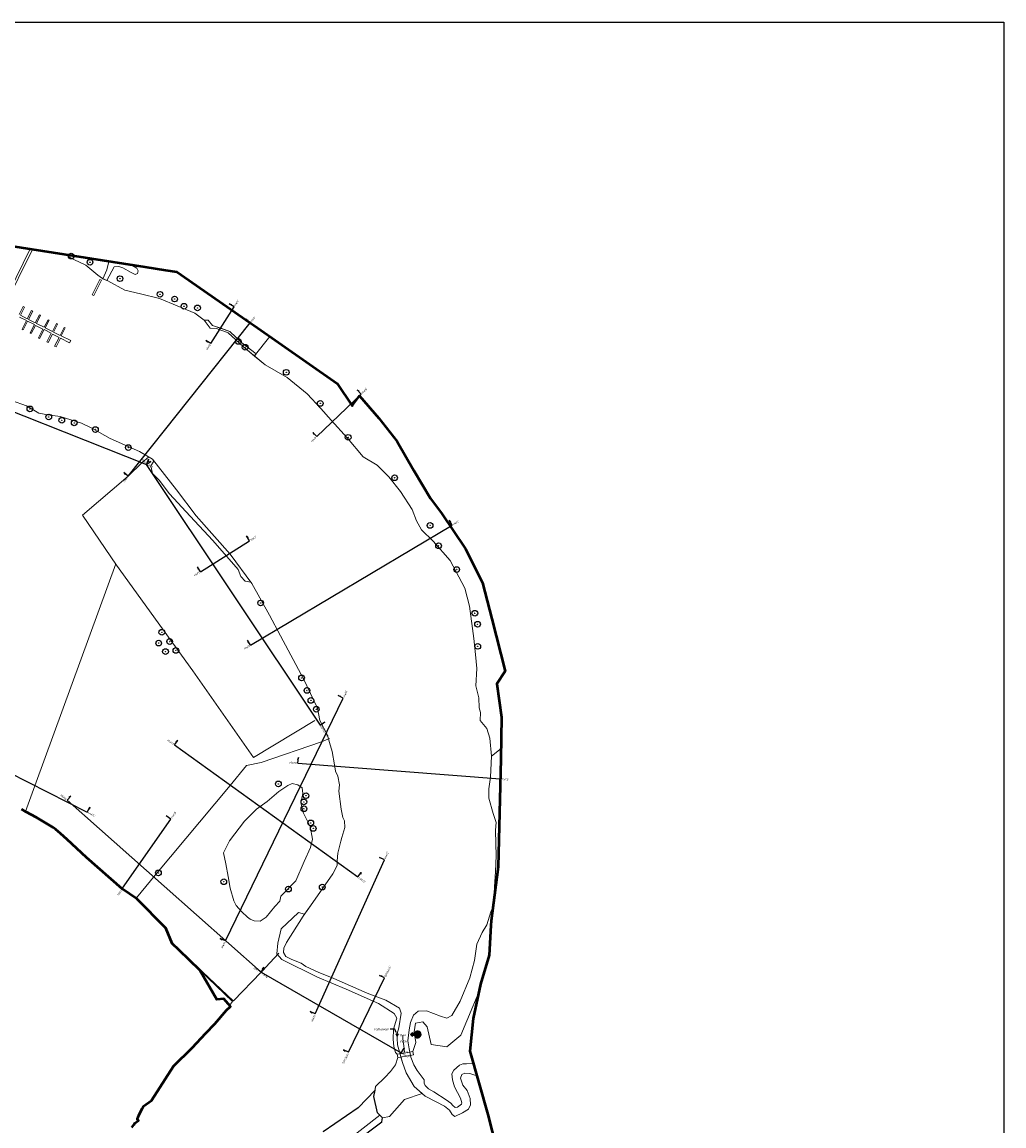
# Model space of a CAD drawing. Header units: metres. Extents: x 197882 to 206172, y 361908 to 364395.
# Tile 3 of 41: x 198574 to 199436, y 362508 to 363476. Entities that reach past the tile are written whole.
import ezdxf
from ezdxf import colors
from ezdxf.entities.mleader import LeaderData, LeaderLine
from ezdxf.enums import TextEntityAlignment as Align
from ezdxf.math import Vec2, Vec3

# ---------------------------------------------------------------- set-up
doc = ezdxf.new("R2010")
doc.units = ezdxf.units.M
doc.linetypes.add('AM-AS', pattern=[16, 10, -2, 2, -2])
for name, color, linetype, lineweight in [('B-ME-AM-AS_WATERGANG_SLOOT-G', 10, 'AM-AS', 18), ('B-ME-GR-BOOM-S', 90, 'Continuous', 25), ('B-ME-GR-BOUWLAND_AKKERBOUW-G', 80, 'Continuous', 13), ('B-ME-GR-GRAS-G', 60, 'Continuous', 13), ('B-ME-GR-RIET-G', 120, 'Continuous', 13), ('B-ME-GR-RUIGTE-G', 122, 'Continuous', 25), ('B-ME-GR-STRUWEEL-G', 90, 'Continuous', 13), ('B-ME-IE-MEUBILAIR_WEGMEUBILAIR_KUNSTWERK-S', 7, 'Continuous', 25), ('B-ME-IE-TERREINAFSCHEIDING_KUNSTMATIG_HEKWERK_RASTER-G', 30, 'IE-TERREINAFSCHEIDING-KUNSTMATIG', 18), ('B-ME-KW-KUNSTWERK_BRUG-G', 170, 'Continuous', 18), ('B-ME-KW-KUNSTWERK_STEIGER-G', 170, 'Continuous', 18), ('B-ME-MO-LOCATIE_FOTO-S', 30, 'Continuous', 25), ('B-ME-OG-WATER_MEER-G', 140, 'Continuous', 18), ('B-ME-OG-WATER_RIVIER-G', 130, 'Continuous', 18), ('B-ME-OG-WATER_SLOOT-G', 120, 'Continuous', 18), ('B-ME-VH-VERHARDING_HALFVERHARDING-G', 252, 'Continuous', 18), ('X-XX-AL-GRENZEN_PROJECTGRENS MEET-G', 170, 'KG-OG', 50), ('X-XX-AL-ORIENTATIE-S', 7, 'Continuous', 25), ('X-XX-AL-T18', 10, 'Continuous', 18)]:
    doc.layers.add(name, color=color, linetype=linetype, lineweight=lineweight)
doc.layers.add('B-ME-GW-HOOGTE_LOSSE HOOGTE-S', color=7, linetype='Continuous', lineweight=25, true_color=0x305f30)
doc.layers.add('X-ME-AL-PROFIELLOCATIE-S', color=7, linetype='Continuous')
doc.styles.add('NLCS-ISO', font='NLCS-ISO.ttf', dxfattribs={"height": 1.8})
doc.styles.add('NLCS-ISO-ANNOTATIVE-T18', font='NLCS-ISO.ttf', dxfattribs={"height": 1.8})
doc.linetypes.add('IE-TERREINAFSCHEIDING-KUNSTMATIG', pattern='A,4,[82,NLCS.SHX,S=0.75,R=90,X=0,Y=0],4,-2', length=10)
doc.linetypes.add('KG-OG', pattern='A,5.5,-1.5,[2,NLCS.SHX,S=0.5,R=0,X=0,Y=0],-1.5', length=8.5)
picture_1 = doc.add_image_def('image1.png', size_in_pixel=(5013, 5063))

# ---------------------------------------------------------------- blocks, each defined once
blk = doc.blocks.new('SAL-PROFIEL_LOCATIE_LINKS-SO')
at = {"color": 0, "linetype": 'ByBlock', "lineweight": -2}
blk.add_lwpolyline([(0, 0), (0, 5), (-0.5, 3), (0, 3)], dxfattribs=at)
at = {"color": 0, "linetype": 'ByBlock', "lineweight": -2, "style": 'NLCS-ISO-ANNOTATIVE-T18'}
blk.add_attdef('PROFNUMMER', text='', height=1.8, dxfattribs=at).set_placement((-1, 0), align=Align.MIDDLE_RIGHT)
blk = doc.blocks.new('SAL-PROFIEL_LOCATIE_RECHTS-SO')
at = {"color": 0, "linetype": 'ByBlock', "lineweight": -2}
blk.add_lwpolyline([(0, 0), (0, 5), (0.5, 3), (0, 3)], dxfattribs=at)
at = {"color": 0, "linetype": 'ByBlock', "lineweight": -2, "style": 'NLCS-ISO-ANNOTATIVE-T18'}
blk.add_attdef('PROFNUMMER', text='', height=1.8, dxfattribs=at).set_placement((1, 0), align=Align.MIDDLE_LEFT)
blk = doc.blocks.new('SMO-LOCATIE_FOTO_INFRACAD_02-SO')
h = blk.add_hatch(color=150)
h.dxf.hatch_style = 1
h.paths.add_polyline_path([(4, 14.5), (4, 22), (9, 22), (0, 32), (-9, 22), (-4, 22), (-4, 14.5, 7.364208)])
h.paths.add_polyline_path([(10, 0, 1), (-10, 0, 1)], flags=16)
h = blk.add_hatch(color=255)
h.dxf.hatch_style = 1
edge = h.paths.add_edge_path()
edge.add_arc((0, 0), 10, 0, 360)
at = {"color": 250}
blk.add_lwpolyline([(0, 32), (-9, 22), (-4, 22), (-4, 14.5, 7.364208), (4, 14.5), (4, 22), (9, 22)], format="xyb", close=True, dxfattribs=at)
blk.add_circle((0, 0), 10, dxfattribs=at)
at = {"color": 250, "style": 'NLCS-ISO'}
blk.add_attdef('NR', text='', height=7, dxfattribs=at).set_placement((0, 0), align=Align.MIDDLE_CENTER)
blk = doc.blocks.new('SIE-WEG_KUNSTWERK-SO')
at = {"color": 0}
for p, q in [((-0.46, -0.01), (-0.38, 0.07)), ((-0.46, 0.03), (-0.42, 0.06)), ((-0.45, -0.04), (-0.35, 0.06)), ((-0.44, -0.06), (-0.32, 0.06)), ((-0.41, -0.07), (-0.29, 0.05)), ((-0.37, -0.07), (-0.26, 0.05)), ((-0.33, -0.06), (-0.23, 0.04)), ((-0.29, -0.05), (-0.2, 0.04)), ((-0.27, -0.35), (0.13, 0.05)), ((-0.26, 0.33), (-0.18, 0.41)), ((-0.26, 0.36), (-0.22, 0.41)), ((-0.25, 0.3), (-0.16, 0.4)), ((-0.25, -0.04), (-0.17, 0.03)), ((-0.24, 0.28), (-0.14, 0.38)), ((-0.24, -0.28), (0.11, 0.07)), ((-0.22, 0.26), (-0.13, 0.36)), ((-0.21, 0.24), (-0.12, 0.33)), ((-0.2, -0.04), (-0.03, 0.14)), ((-0.19, 0.23), (-0.11, 0.3)), ((-0.17, 0.21), (-0.1, 0.28)), ((-0.16, 0.19), (-0.09, 0.25)), ((-0.16, -0.03), (0, 0.13)), ((-0.14, -0.04), (0.26, 0.36)), ((-0.14, 0.17), (-0.08, 0.23)), ((-0.12, -0.06), (0.26, 0.33)), ((-0.12, 0.15), (-0.07, 0.2)), ((-0.11, 0.13), (-0.06, 0.17)), ((-0.11, -0.08), (0.13, 0.16)), ((-0.11, 0.1), (-0.05, 0.15)), ((-0.11, -0.12), (0.11, 0.1)), ((-0.02, -0.14), (0.15, 0.04)), ((0.02, -0.14), (0.18, 0.03)), ((0.08, 0.21), (0.25, 0.38)), ((0.1, 0.26), (0.23, 0.4)), ((0.12, 0.32), (0.21, 0.41)), ((0.14, 0.37), (0.17, 0.4)), ((0.15, -0.04), (0.23, 0.04)), ((0.19, -0.03), (0.27, 0.05)), ((0.22, -0.04), (0.31, 0.06)), ((0.25, -0.04), (0.36, 0.06)), ((0.28, -0.05), (0.4, 0.07)), ((0.31, -0.05), (0.43, 0.06)), ((0.34, -0.06), (0.45, 0.05)), ((0.37, -0.07), (0.46, 0.02)), ((-0.26, -0.37), (-0.07, -0.18)), ((-0.24, -0.39), (-0.09, -0.24)), ((-0.22, -0.41), (-0.11, -0.29)), ((-0.19, -0.41), (-0.13, -0.35)), ((0.04, -0.15), (0.11, -0.07)), ((0.06, -0.16), (0.11, -0.11)), ((0.07, -0.19), (0.12, -0.14)), ((0.08, -0.21), (0.13, -0.16)), ((0.09, -0.24), (0.15, -0.18)), ((0.1, -0.27), (0.17, -0.2)), ((0.11, -0.29), (0.18, -0.22)), ((0.12, -0.32), (0.2, -0.24)), ((0.13, -0.34), (0.21, -0.26)), ((0.13, -0.37), (0.23, -0.27)), ((0.15, -0.39), (0.25, -0.29)), ((0.17, -0.41), (0.26, -0.31)), ((0.2, -0.41), (0.27, -0.34)), ((0.4, -0.07), (0.46, -0.01))]:
    blk.add_line(p, q, dxfattribs=at)
at = {"linetype": 'Continuous', "flags": 128}
blk.add_lwpolyline([(0.07, -0.18, 0.700208), (-0.07, -0.18), (-0.14, -0.38, -1), (-0.26, -0.31), (-0.12, -0.15, 0.700208), (-0.19, -0.03), (-0.39, -0.07, -1), (-0.39, 0.07), (-0.19, 0.03, 0.700208), (-0.12, 0.15), (-0.26, 0.31, -1), (-0.14, 0.38), (-0.07, 0.18, 0.700208), (0.07, 0.18), (0.14, 0.38, -1), (0.26, 0.31), (0.12, 0.15, 0.700208), (0.19, 0.03), (0.39, 0.07, -1), (0.39, -0.07), (0.19, -0.03, 0.700208), (0.12, -0.15), (0.26, -0.31, -1), (0.14, -0.38)], format="xyb", close=True, dxfattribs=at)
blk = doc.blocks.new('SGR-BOOM_01')
at = {"ltscale": 0.1}
h = blk.add_hatch(color=256, dxfattribs=at)
edge = h.paths.add_edge_path()
edge.add_arc((0, 0), 0.15, 0, 360)
for radius in [2.5, 0.045]:
    blk.add_circle((0, 0), radius)
blk.add_circle((0, 0), 0.15, dxfattribs=at)

msp = doc.modelspace()

# ---------------------------------------------------------------- linework, layer by layer
at = {"layer": 'B-ME-AM-AS_WATERGANG_SLOOT-G'}
msp.add_polyline3d([(198908.334, 362587.601, 13.455), (198908.28, 362584.978, 13.54), (198908.675, 362581.844, 13.59), (198909.25, 362578.669, 13.589), (198909.932, 362572.605, 13.714)], dxfattribs=at)
at = {"layer": 'B-ME-GR-BOUWLAND_AKKERBOUW-G'}
msp.add_lwpolyline([(198730.326, 362644.541), (198745.213, 362618.913), (198751.21, 362619.595), (198756.31, 362613.648), (198759.001, 362617.232)], close=True, dxfattribs=at)
at = {"layer": 'B-ME-GR-GRAS-G'}
for points in [[(198650.197, 363265.288), (198649.729, 363266.743), (198644.559, 363267.551), (198620.106, 363271.362), (198611.989, 363272.628), (198619.62, 363268.159), (198630.21, 363263.288), (198640.85, 363254.3), (198644.775, 363251.431), (198645.238, 363251.237), (198648.466, 363259.118)], [(198903.431, 363108.532), (198887.226, 363129.037), (198870.46, 363148.509), (198864.206, 363140.345), (198863.87, 363139.906), (198850.733, 363159.454), (198777.997, 363210.121), (198774.355, 363212.658), (198709.917, 363257.335), (198700.016, 363258.883), (198681.96, 363261.706), (198669.246, 363263.693), (198674.842, 363260.453), (198676.115, 363258.207), (198675.441, 363255.774), (198673.343, 363254.951), (198670.085, 363256.86), (198662.588, 363260.722), (198659.067, 363261.957), (198654.913, 363261.656), (198648.707, 363249.778), (198649.489, 363249.45), (198664.344, 363241.323), (198678.267, 363238.049), (198694.87, 363233.808), (198725.874, 363221.073), (198734.079, 363214.931), (198737.441, 363214.911), (198741.266, 363210.323), (198756.56, 363204.908), (198767.204, 363195.117), (198779.638, 363185.319), (198778.158, 363183.463), (198787.622, 363175.618), (198806.866, 363164.513), (198824.511, 363150.375), (198836.514, 363137.308), (198845.448, 363127.263), (198859.818, 363111.339), (198873.687, 363094.931), (198885.823, 363087.638), (198896.247, 363077.519), (198906.31, 363064.532), (198916.435, 363048.832), (198920.241, 363038.744), (198924.782, 363030.856), (198934.982, 363020.96), (198949.884, 363004.185), (198962.839, 362979.853), (198966.792, 362963.886), (198970.666, 362935.653), (198972.305, 362921.557), (198973.347, 362909.205), (198972.386, 362893.989), (198975.067, 362883.646), (198975.439, 362874.791), (198976.556, 362870.699), (198976.258, 362863.828), (198982.214, 362856.685), (198984.825, 362848.171), (198986.239, 362832.396), (198994.606, 362839.043), (198994.912, 362866.741), (198990.94, 362895.819), (198998.239, 362907.06), (198986.445, 362952.758), (198978.176, 362984.508), (198963.294, 363014.273), (198942.458, 363045.693), (198932.536, 363058.591), (198917.984, 363083.065)], [(198958.19, 362561.389), (198961.188, 362562.559), (198964.281, 362562.559), (198970.185, 362562.814), (198967.084, 362573.669), (198970.259, 362602.244), (198975.106, 362625.265), (198959.183, 362587.646), (198947.007, 362577.297), (198933.239, 362579.344), (198929.711, 362594.811), (198925.842, 362599.246), (198919.47, 362598.222), (198918.332, 362590.603), (198919.925, 362581.05), (198917.108, 362573.264), (198917.774, 362570.374), (198915.116, 362569.887), (198915.441, 362568.389), (198918.064, 362561.693), (198921.021, 362556.476), (198927.018, 362548.375), (198927.253, 362545.366), (198928.05, 362543.306), (198930.861, 362540.637), (198935.687, 362537.827), (198946.369, 362530.756), (198950.553, 362527.88), (198952.146, 362526.007), (198954.395, 362524.227), (198956.222, 362524.321), (198959.83, 362527.037), (198960.157, 362528.207), (198959.033, 362532.375), (198953.785, 362542.316), (198952.005, 362548.356), (198951.537, 362553.803), (198953.27, 362556.8)]]:
    msp.add_lwpolyline(points, close=True, dxfattribs=at)
for points in [[(198838.55, 362502.925), (198869.228, 362523.785), (198883.998, 362539.3), (198884.523, 362542.449), (198892.727, 362550.359), (198897.553, 362555.664), (198901.999, 362561.485), (198903.953, 362567.911), (198903.404, 362570.833), (198901.889, 362572.382), (198900.574, 362577.73), (198899.933, 362584.139), (198900.224, 362592.807), (198900.22, 362592.807), (198903.141, 362602.47), (198900.926, 362606.548), (198887.11, 362615.405), (198858.688, 362627.9), (198833.503, 362638.428), (198802.091, 362654.025), (198797.951, 362658.91), (198798.825, 362668.224), (198801.667, 362680.869), (198816.95, 362695.269), (198822.234, 362693.856), (198829.274, 362703.855), (198846.899, 362729.144), (198850.805, 362736.583), (198850.657, 362740.442), (198851.394, 362747.217), (198854.121, 362757.675), (198854.931, 362760.916), (198857.588, 362769.786), (198857.146, 362775.752), (198855.746, 362778.698), (198854.345, 362785.989), (198852.356, 362801.779), (198852.798, 362807.155), (198851.397, 362814.763), (198849.187, 362819.108), (198848.302, 362824.779), (198846.31, 362836.443), (198844.173, 362844.397), (198842.331, 362850.878), (198835.399, 362863.72), (198833.631, 362874.62), (198821.316, 362900.357), (198800.885, 362937.904), (198791.305, 362956.022), (198775.746, 362983.898), (198774.864, 362985.113), (198770.108, 362985.884), (198766.311, 362990.081), (198763.972, 362996.244), (198741.777, 363021.696), (198721.631, 363042.838), (198703.688, 363062.626), (198694.545, 363074.526), (198688.587, 363080.291), (198687.112, 363087.205), (198689.948, 363091.225), (198688.654, 363092.882), (198677.379, 363099.805), (198651.546, 363111.181), (198635.334, 363120.313), (198626.27, 363124.511), (198607.52, 363130.356), (198596.908, 363131.755), (198588.802, 363133.375), (198578.044, 363139.709), (198565.074, 363144.349)], [(198573.628, 362785.862), (198577.66, 362783.637), (198586.916, 362778.529), (198601.512, 362769.901), (198603.921, 362768.063), (198608.091, 362764.436), (198613.867, 362759.413), (198630.652, 362743.496), (198662.095, 362716.104), (198674.991, 362707.318), (198700.53, 362681.344), (198705.901, 362668.07), (198711.949, 362662.244), (198730.326, 362644.541), (198759.001, 362617.232), (198756.31, 362613.648), (198757.013, 362612.828), (198753.729, 362609.559), (198743.258, 362597.68), (198735.57, 362589.269), (198723.355, 362576.472), (198707.179, 362560.291), (198687.794, 362530.414), (198680.741, 362525.314), (198679.482, 362523.155), (198676.674, 362517.038), (198675.216, 362513.738), (198676.34, 362512.605), (198673.281, 362510.393), (198672.345, 362508.919), (198670.525, 362506.488)], [(199005.184, 362430.793), (198982.959, 362518.106), (198973.26, 362552.053), (198967.071, 362554.007), (198962.695, 362554.243), (198960.212, 362552.943), (198959.029, 362549.988), (198960.921, 362543.723), (198964.824, 362538.995), (198967.544, 362532.139), (198967.899, 362526.465), (198966.125, 362522.801), (198960.803, 362519.373), (198953.943, 362516.299), (198951.578, 362517.954), (198949.33, 362521.855), (198945.073, 362525.283), (198937.74, 362529.184), (198927.862, 362534.033), (198925.238, 362536.448), (198909.81, 362531.163), (198896.684, 362516.212), (198890.507, 362515.151), (198889.917, 362511.556), (198866.251, 362493.657)]]:
    msp.add_lwpolyline(points, dxfattribs=at)
at = {"layer": 'B-ME-GR-RIET-G'}
msp.add_lwpolyline([(198756.56, 363204.908), (198749.574, 363207.698), (198741.266, 363210.323), (198737.441, 363214.911), (198734.079, 363214.931), (198739.216, 363208.011), (198744.8, 363207.713), (198755, 363203.844), (198768.414, 363191.541), (198778.158, 363183.463), (198779.638, 363185.319), (198767.204, 363195.117)], close=True, dxfattribs=at)
at = {"layer": 'B-ME-GR-RUIGTE-G'}
msp.add_lwpolyline([(198866.251, 362493.657), (198889.917, 362511.556), (198890.507, 362515.151), (198886.26, 362519.395), (198883.075, 362533.768), (198883.998, 362539.3), (198869.228, 362523.785), (198838.55, 362502.925)], dxfattribs=at)
at = {"layer": 'B-ME-GR-STRUWEEL-G'}
msp.add_lwpolyline([(198774.864, 362985.113), (198770.108, 362985.884), (198766.311, 362990.081), (198763.972, 362996.244), (198741.777, 363021.696), (198721.631, 363042.838), (198703.688, 363062.626), (198694.545, 363074.526), (198688.587, 363080.291), (198687.112, 363087.205), (198689.948, 363091.225)], dxfattribs=at)
for points in [[(198994.507, 362830.093), (198994.606, 362839.043), (198986.239, 362832.396), (198985.42, 362814.064), (198983.857, 362803.87), (198983.932, 362795.434), (198987.581, 362782.115), (198990.186, 362774.078), (198989.589, 362767.425), (198989.961, 362755.445), (198990.408, 362745.102), (198989.647, 362730.849), (198988.716, 362717.624), (198988.189, 362705.052), (198990.897, 362726.284), (198992.057, 362735.383)], [(198820.873, 362691.924), (198822.234, 362693.856), (198816.95, 362695.269), (198801.667, 362680.869), (198798.825, 362668.224), (198797.951, 362658.91), (198802.091, 362654.025), (198833.503, 362638.428), (198858.688, 362627.9), (198887.11, 362615.405), (198900.926, 362606.548), (198903.141, 362602.47), (198900.224, 362592.82), (198899.933, 362584.139), (198900.574, 362577.73), (198901.889, 362572.382), (198903.404, 362570.833), (198905.937, 362571.254), (198905.463, 362572.9), (198903.689, 362579.133), (198903.349, 362584.965), (198903.466, 362588.019), (198903.513, 362589.002), (198904.822, 362593.977), (198907.041, 362606.842), (198905.483, 362611.415), (198893.499, 362618.241), (198877.178, 362624.533), (198847.775, 362637.347), (198834.051, 362642.752), (198823.218, 362647.76), (198819.091, 362650.633), (198810.912, 362654.021), (198805.68, 362656.598), (198803.764, 362660.06), (198803.837, 362663.889), (198806.196, 362668.898)], [(198975.106, 362625.265), (198976.609, 362632.406), (198984.266, 362657.928), (198985.485, 362683.846), (198985.988, 362687.796), (198987.579, 362700.268), (198985.756, 362695.912), (198981.967, 362684.317), (198978.035, 362677.643), (198973.286, 362667.336), (198971.295, 362653.174), (198967.316, 362638.003), (198958.61, 362617.357), (198951.366, 362604.815), (198946.945, 362602.606), (198941.418, 362604.3), (198929.038, 362608.866), (198921.797, 362608.74), (198917.67, 362605.205), (198915.11, 362598.803), (198913.892, 362592.248), (198912.908, 362582.602), (198913.893, 362575.521), (198914.484, 362572.799), (198917.108, 362573.264), (198919.925, 362581.05), (198918.332, 362590.603), (198919.47, 362598.222), (198925.842, 362599.246), (198929.711, 362594.811), (198933.239, 362579.344), (198947.007, 362577.297), (198959.183, 362587.646)], [(198925.238, 362536.448), (198918.473, 362542.678), (198911.442, 362554.556), (198908.115, 362563.702), (198906.76, 362568.4), (198903.953, 362567.911), (198901.999, 362561.485), (198897.553, 362555.664), (198892.727, 362550.359), (198884.523, 362542.449), (198883.075, 362533.768), (198886.26, 362519.395), (198890.507, 362515.151), (198896.684, 362516.212), (198909.81, 362531.163)]]:
    msp.add_lwpolyline(points, close=True, dxfattribs=at)
at = {"layer": 'B-ME-IE-TERREINAFSCHEIDING_KUNSTMATIG_HEKWERK_RASTER-G'}
for points in [[(198778.029, 363183.301), (198791.766, 363200.529)], [(198685.213, 363094.612), (198679.729, 363090.031), (198667.335, 363078.116), (198627.145, 363043.952), (198657.2, 363000.037), (198724.203, 362907.407), (198777.338, 362831.161), (198831.094, 362863.657)], [(198656.537, 363001.006), (198586.529, 362809.497), (198577.174, 362783.905)], [(198844.056, 362847.781), (198837.041, 362845.026), (198784.102, 362826.712), (198771.127, 362824.303), (198756.984, 362806.688), (198691.08, 362727.843), (198674.668, 362708.208), (198662.459, 362716.492), (198658.427, 362719.299)], [(198705.808, 362668.301), (198759.465, 362617.85), (198759.823, 362617.832), (198784.047, 362642.973), (198799.463, 362659.532)]]:
    msp.add_lwpolyline(points, dxfattribs=at)
at = {"layer": 'B-ME-IE-TERREINAFSCHEIDING_KUNSTMATIG_HEKWERK_RASTER-G', "elevation": 14.4}
msp.add_lwpolyline([(198888.181, 362517.479), (198824.524, 362467.655), (198809.95, 362455.836), (198763.427, 362422.552)], dxfattribs=at)
at = {"layer": 'B-ME-KW-KUNSTWERK_BRUG-G'}
msp.add_polyline3d([(198903.953, 362567.911, 16.183), (198911.483, 362569.222, 16.429), (198917.774, 362570.374, 16.221), (198917.233, 362573.286, 16.191), (198910.978, 362572.186, 16.408), (198903.404, 362570.833, 16.204)], close=True, dxfattribs=at)
at = {"layer": 'B-ME-KW-KUNSTWERK_STEIGER-G'}
for points in [[(198556.645, 363227.367), (198581.365, 363277.401)], [(198583.418, 363277.081), (198558.456, 363226.685)], [(198571.552, 363219.877), (198575.092, 363226.873), (198576.308, 363226.258), (198572.735, 363219.196), (198578.747, 363216.155), (198582.48, 363223.533), (198583.602, 363222.965), (198579.846, 363215.54), (198585.812, 363212.529), (198589.459, 363219.757), (198590.438, 363219.263), (198586.82, 363212.092), (198593.614, 363208.664), (198596.994, 363215.363), (198597.896, 363214.908), (198594.497, 363208.173), (198600.799, 363204.993), (198604.346, 363212.02), (198605.327, 363211.525), (198601.808, 363204.553), (198607.611, 363201.625), (198611.107, 363208.552), (198612.035, 363208.084), (198608.596, 363201.27), (198616.881, 363197.089), (198615.89, 363195.125), (198608.046, 363199.083), (198604.186, 363191.434), (198602.812, 363192.127), (198606.684, 363199.798), (198600.815, 363202.76), (198597.136, 363195.47), (198596.064, 363196.011), (198599.85, 363203.512), (198593.471, 363206.732), (198589.552, 363198.966), (198588.679, 363199.406), (198592.545, 363207.067), (198585.948, 363210.395), (198582.308, 363203.18), (198581.316, 363203.681), (198585.061, 363211.103), (198578.985, 363214.169), (198575.168, 363206.605), (198574.242, 363207.073), (198578.033, 363214.586), (198571.834, 363217.714)]]:
    msp.add_lwpolyline(points, dxfattribs=at)
msp.add_lwpolyline([(198643.913, 363249.962), (198637.334, 363236.529), (198635.854, 363237.255), (198642.433, 363250.687)], close=True, dxfattribs=at)
at = {"layer": 'B-ME-OG-WATER_MEER-G'}
msp.add_lwpolyline([(198762.208, 362701.232), (198767.093, 362695.817), (198772.044, 362691.068), (198774.469, 362689.386), (198777.786, 362688), (198783.231, 362687.753), (198788.478, 362691.216), (198796.052, 362700.468), (198800.568, 362705.037), (198801.261, 362709.638), (198814.381, 362722.987), (198821.917, 362740.007), (198827.46, 362752.117), (198828.971, 362759.664), (198827.071, 362770.745), (198821.125, 362782.481), (198818.906, 362791.363), (198820.727, 362799.594), (198820.173, 362804.581), (198816.372, 362807.192), (198811.382, 362808.38), (198807.423, 362806.718), (198799.504, 362801.415), (198789.446, 362792.471), (198780.102, 362785.902), (198769.397, 362775.358), (198756.33, 362758.184), (198751.014, 362747.627), (198753.073, 362738.051), (198755.213, 362726.86), (198756.876, 362716.571), (198760.202, 362705.569)], close=True, dxfattribs=at)
at = {"layer": 'B-ME-OG-WATER_RIVIER-G'}
for points in [[(198917.67, 362605.205), (198921.797, 362608.74), (198929.038, 362608.866), (198941.418, 362604.3), (198946.945, 362602.606), (198951.366, 362604.815), (198958.61, 362617.357), (198967.316, 362638.003), (198971.295, 362653.174), (198973.286, 362667.336), (198978.035, 362677.643), (198981.967, 362684.317), (198985.756, 362695.912), (198987.579, 362700.268), (198988.189, 362705.052), (198988.716, 362717.624), (198989.647, 362730.849), (198990.408, 362745.102), (198989.961, 362755.445), (198989.589, 362767.425), (198990.186, 362774.078), (198987.581, 362782.115), (198983.932, 362795.434), (198983.857, 362803.87), (198985.42, 362814.064), (198986.239, 362832.396), (198984.825, 362848.171), (198982.214, 362856.685), (198976.258, 362863.828), (198976.556, 362870.699), (198975.439, 362874.791), (198975.067, 362883.646), (198972.386, 362893.989), (198973.347, 362909.205), (198972.305, 362921.557), (198970.666, 362935.653), (198966.792, 362963.886), (198962.839, 362979.853), (198949.884, 363004.185), (198934.982, 363020.96), (198924.782, 363030.856), (198920.241, 363038.744), (198916.435, 363048.832), (198906.31, 363064.532), (198896.247, 363077.519), (198885.823, 363087.638), (198873.687, 363094.931), (198859.818, 363111.339), (198845.448, 363127.263), (198836.514, 363137.308), (198824.511, 363150.375), (198806.866, 363164.513), (198787.622, 363175.618), (198768.414, 363191.541), (198755, 363203.844), (198744.8, 363207.713), (198739.216, 363208.011), (198734.079, 363214.931), (198725.874, 363221.073), (198694.87, 363233.808), (198678.267, 363238.049), (198664.344, 363241.323), (198649.489, 363249.45), (198644.775, 363251.431), (198640.85, 363254.3), (198630.21, 363263.288), (198619.62, 363268.159), (198611.989, 363272.628)], [(198565.074, 363144.349), (198578.044, 363139.709), (198588.802, 363133.375), (198596.908, 363131.755), (198607.52, 363130.356), (198626.27, 363124.511), (198635.334, 363120.313), (198651.546, 363111.181), (198677.379, 363099.805), (198688.654, 363092.882), (198709.67, 363065.973), (198726.931, 363043.256), (198756.997, 363009.746), (198775.746, 362983.898), (198791.305, 362956.022), (198800.885, 362937.904), (198821.316, 362900.357), (198833.631, 362874.62), (198835.399, 362863.72), (198842.331, 362850.878), (198844.173, 362844.397), (198846.31, 362836.443), (198848.302, 362824.779), (198849.187, 362819.108), (198851.397, 362814.763), (198852.798, 362807.155), (198852.356, 362801.779), (198854.345, 362785.989), (198855.746, 362778.698), (198857.146, 362775.752), (198857.588, 362769.786), (198854.931, 362760.916), (198854.121, 362757.675), (198851.394, 362747.217), (198850.657, 362740.442), (198850.805, 362736.583), (198846.899, 362729.144), (198829.274, 362703.855), (198820.873, 362691.924), (198806.196, 362668.898), (198803.837, 362663.889), (198803.764, 362660.06), (198805.68, 362656.598), (198810.912, 362654.021), (198819.091, 362650.633), (198823.218, 362647.76), (198834.051, 362642.752), (198847.775, 362637.347), (198877.178, 362624.533), (198893.499, 362618.241), (198905.483, 362611.415)]]:
    msp.add_lwpolyline(points, dxfattribs=at)
at = {"layer": 'B-ME-OG-WATER_SLOOT-G'}
for points in [[(198905.483, 362611.415), (198907.041, 362606.842), (198904.822, 362593.977), (198903.513, 362589.002), (198903.466, 362588.019), (198903.349, 362584.965), (198903.689, 362579.133), (198905.463, 362572.9), (198908.115, 362563.702), (198911.442, 362554.556), (198918.473, 362542.678), (198927.862, 362534.033), (198937.74, 362529.184), (198945.073, 362525.283), (198949.33, 362521.855), (198951.578, 362517.954), (198953.943, 362516.299), (198960.803, 362519.373), (198966.125, 362522.801), (198967.899, 362526.465), (198967.544, 362532.139), (198964.824, 362538.995), (198960.921, 362543.723), (198959.029, 362549.988), (198960.212, 362552.943), (198962.695, 362554.243), (198967.071, 362554.007), (198973.26, 362552.053)], [(198917.67, 362605.205), (198915.11, 362598.803), (198913.892, 362592.248), (198912.908, 362582.602), (198913.893, 362575.521), (198915.441, 362568.389), (198918.064, 362561.693), (198921.021, 362556.476), (198927.018, 362548.375), (198927.253, 362545.366), (198928.05, 362543.306), (198930.861, 362540.637), (198935.687, 362537.827), (198946.369, 362530.756), (198950.553, 362527.88), (198952.146, 362526.007), (198954.395, 362524.227), (198956.222, 362524.321), (198959.83, 362527.037), (198960.157, 362528.207), (198959.033, 362532.375), (198953.785, 362542.316), (198952.005, 362548.356), (198951.537, 362553.803), (198953.27, 362556.8), (198958.19, 362561.389), (198961.188, 362562.559), (198964.281, 362562.559), (198970.185, 362562.814)]]:
    msp.add_lwpolyline(points, dxfattribs=at)
at = {"layer": 'B-ME-VH-VERHARDING_HALFVERHARDING-G'}
msp.add_lwpolyline([(198649.729, 363266.743), (198650.197, 363265.288), (198648.466, 363259.118), (198645.238, 363251.237), (198648.707, 363249.778), (198654.913, 363261.656), (198659.067, 363261.957), (198662.588, 363260.722), (198670.085, 363256.86), (198673.343, 363254.951), (198675.441, 363255.774), (198676.115, 363258.207), (198674.842, 363260.453), (198669.246, 363263.693)], close=True, dxfattribs=at)
at = {"layer": 'X-ME-AL-PROFIELLOCATIE-S'}
for points in [[(198323.222, 363231.057), (198683.298, 363088.284)], [(198739.803, 363194.493), (198760.227, 363226.674)], [(198667.335, 363078.116), (198774.384, 363212.639)], [(198832.864, 363112.803), (198871.88, 363150.109)], [(198683.063, 363088.189), (198835.744, 362859.666)], [(198774.736, 362929.834), (198951.678, 363035.16)], [(198730.706, 362994.195), (198773.942, 363021.338)], [(198441.314, 362879.849), (198631.396, 362783.23)], [(198752.669, 362670.266), (198856.168, 362883.37)], [(198707.907, 362842.198), (198868.973, 362726.382)], [(198816.291, 362826.247), (198993.674, 362812.393)], [(198784.047, 362642.973), (198613.733, 362793.654)], [(198662.459, 362716.492), (198704.712, 362777.177)], [(198831.562, 362606.2), (198892.329, 362741.328)], [(198784.012, 362642.956), (198907.009, 362571.979)], [(198860.81, 362572.66), (198892.398, 362637.877)]]:
    msp.add_lwpolyline(points, dxfattribs=at)
at = {"layer": 'X-XX-AL-GRENZEN_PROJECTGRENS MEET-G'}
for points in [[(198513.268, 363288.015), (198620.106, 363271.362), (198644.559, 363267.551), (198681.96, 363261.706), (198700.016, 363258.883), (198709.917, 363257.335), (198774.355, 363212.658), (198777.997, 363210.121), (198850.733, 363159.454), (198863.87, 363139.906), (198864.206, 363140.345), (198870.46, 363148.509), (198887.226, 363129.037), (198903.431, 363108.532), (198917.984, 363083.065), (198932.536, 363058.591), (198942.458, 363045.693), (198963.294, 363014.273), (198978.176, 362984.508), (198986.445, 362952.758), (198998.239, 362907.06), (198990.94, 362895.819), (198994.912, 362866.741), (198994.507, 362830.093), (198992.057, 362735.383), (198990.897, 362726.284), (198985.988, 362687.796), (198985.485, 362683.846), (198984.266, 362657.928), (198976.609, 362632.406), (198970.259, 362602.244), (198967.084, 362573.669), (198982.959, 362518.106), (199005.184, 362430.793)], [(198670.525, 362506.488), (198672.345, 362508.919), (198673.281, 362510.393), (198673.281, 362510.393), (198676.34, 362512.605), (198675.19, 362513.765), (198675.409, 362514.177), (198676.674, 362517.038), (198679.482, 362523.155), (198680.741, 362525.314), (198687.794, 362530.414), (198707.179, 362560.291), (198723.355, 362576.472), (198735.57, 362589.269), (198743.258, 362597.68), (198753.729, 362609.559), (198757.013, 362612.828), (198751.21, 362619.595), (198745.213, 362618.913), (198730.326, 362644.541), (198711.949, 362662.244), (198705.901, 362668.07), (198700.53, 362681.344), (198674.991, 362707.318), (198662.095, 362716.104), (198630.652, 362743.496), (198613.867, 362759.413), (198608.091, 362764.436), (198603.921, 362768.063), (198601.512, 362769.901), (198586.916, 362778.529), (198577.66, 362783.637), (198573.628, 362785.862)]]:
    msp.add_lwpolyline(points, dxfattribs=at)

# ---------------------------------------------------------------- block references
at = {"layer": 'B-ME-GR-BOOM-S'}
for p in [(198617.358, 363271.16), (198633.864, 363265.784), (198660.153, 363251.364), (198695.287, 363237.632), (198708.126, 363233.477), (198716.318, 363227.123), (198728.178, 363225.656), (198764.032, 363196.285), (198770.024, 363191.153), (198806.093, 363169.157), (198581.105, 363137.124), (198835.927, 363141.906), (198597.642, 363130.003), (198609.078, 363127.102), (198619.985, 363124.816), (198638.555, 363118.907), (198860.423, 363112.164), (198667.458, 363103.14), (198901.201, 363076.644), (198932.286, 363034.799), (198939.744, 363016.957), (198955.659, 362996.139), (198783.609, 362966.814), (198971.567, 362957.825), (198696.892, 362941.084), (198974.013, 362948.172), (198694.125, 362931.57), (198703.756, 362933.008), (198700.103, 362924.157), (198709.18, 362925.153), (198974.135, 362928.742), (198819.506, 362901.1), (198824.266, 362890.036), (198827.697, 362881.296), (198832.457, 362873.552), (198799.197, 362808.016), (198823.415, 362797.717), (198821.525, 362792.224), (198821.611, 362786.216), (198827.563, 362773.816), (198829.773, 362768.974), (198693.887, 362729.996), (198751.272, 362722.2), (198837.675, 362717.554), (198807.942, 362715.752)]:
    msp.add_blockref('SGR-BOOM_01', p, dxfattribs=at)
at = {"layer": 'B-ME-IE-MEUBILAIR_WEGMEUBILAIR_KUNSTWERK-S', "xscale": 2, "yscale": 2, "zscale": 2}
msp.add_blockref('SIE-WEG_KUNSTWERK-SO', (198903.466, 362588.019, 13.963), dxfattribs=at)
at = {"layer": 'B-ME-MO-LOCATIE_FOTO-S'}
ref = msp.add_blockref('SMO-LOCATIE_FOTO_INFRACAD_02-SO', (198921.4, 362588.265), dxfattribs=dict(at, xscale=0.2, yscale=0.2, zscale=0.2, rotation=90.00000000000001))
ref.add_attrib('NR', '1', dxfattribs={"layer": '0', "color": 250, "height": 1.4, "style": 'NLCS-ISO'}).set_placement((198921.4, 362588.265), align=Align.MIDDLE_CENTER)
at = {"layer": 'X-ME-AL-PROFIELLOCATIE-S'}
for name, p, rotation, values in [('SAL-PROFIEL_LOCATIE_RECHTS-SO', (198760.227, 363226.674), 57.59832921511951, {'PROFNUMMER': "HW8'"}), ('SAL-PROFIEL_LOCATIE_RECHTS-SO', (198774.384, 363212.639), 51.48837405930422, {'PROFNUMMER': "HW4'"}), ('SAL-PROFIEL_LOCATIE_LINKS-SO', (198739.803, 363194.493), 57.59832921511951, {'PROFNUMMER': 'HW8'}), ('SAL-PROFIEL_LOCATIE_RECHTS-SO', (198871.88, 363150.109), 43.71649860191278, {'PROFNUMMER': "HW9'"}), ('SAL-PROFIEL_LOCATIE_LINKS-SO', (198832.864, 363112.803), 43.71649860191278, {'PROFNUMMER': 'HW9'}), ('SAL-PROFIEL_LOCATIE_LINKS-SO', (198683.063, 363088.189), 303.7477141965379, {'PROFNUMMER': 'HW6'}), ('SAL-PROFIEL_LOCATIE_RECHTS-SO', (198683.298, 363088.284), 338.3712799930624, {'PROFNUMMER': 'HW1'}), ('SAL-PROFIEL_LOCATIE_LINKS-SO', (198667.335, 363078.116), 51.48837405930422, {'PROFNUMMER': 'HW4'}), ('SAL-PROFIEL_LOCATIE_RECHTS-SO', (198951.678, 363035.16), 30.76352790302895, {'PROFNUMMER': "HW5'"}), ('SAL-PROFIEL_LOCATIE_RECHTS-SO', (198773.942, 363021.338), 32.12006907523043, {'PROFNUMMER': "HW7'"}), ('SAL-PROFIEL_LOCATIE_LINKS-SO', (198730.706, 362994.195), 32.12006907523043, {'PROFNUMMER': 'HW7'}), ('SAL-PROFIEL_LOCATIE_LINKS-SO', (198774.736, 362929.834), 30.76352790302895, {'PROFNUMMER': 'HW5'}), ('SAL-PROFIEL_LOCATIE_RECHTS-SO', (198856.168, 362883.37), 64.09537531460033, {'PROFNUMMER': "HW11'"}), ('SAL-PROFIEL_LOCATIE_RECHTS-SO', (198835.744, 362859.666), 303.7477141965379, {'PROFNUMMER': "DPhw-06'"}), ('SAL-PROFIEL_LOCATIE_LINKS-SO', (198707.907, 362842.198), 324.2816264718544, {'PROFNUMMER': 'HW13'}), ('SAL-PROFIEL_LOCATIE_LINKS-SO', (198816.291, 362826.247), 355.5341401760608, {'PROFNUMMER': 'HW10'}), ('SAL-PROFIEL_LOCATIE_RECHTS-SO', (198993.674, 362812.393), 355.5341401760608, {'PROFNUMMER': "HW10'"}), ('SAL-PROFIEL_LOCATIE_LINKS-SO', (198613.733, 362793.654), 318.5000186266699, {'PROFNUMMER': 'HW16'}), ('SAL-PROFIEL_LOCATIE_RECHTS-SO', (198631.396, 362783.23), 333.0556927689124, {'PROFNUMMER': "HW15'"}), ('SAL-PROFIEL_LOCATIE_RECHTS-SO', (198704.712, 362777.177), 55.15175517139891, {'PROFNUMMER': "HW18'"}), ('SAL-PROFIEL_LOCATIE_RECHTS-SO', (198892.329, 362741.328), 65.78657217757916, {'PROFNUMMER': "HW12'"}), ('SAL-PROFIEL_LOCATIE_RECHTS-SO', (198868.973, 362726.382), 324.2816264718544, {'PROFNUMMER': "HW13'"}), ('SAL-PROFIEL_LOCATIE_LINKS-SO', (198662.459, 362716.492), 55.15175517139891, {'PROFNUMMER': 'HW18'}), ('SAL-PROFIEL_LOCATIE_LINKS-SO', (198752.669, 362670.266), 64.09537531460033, {'PROFNUMMER': 'HW11'}), ('SAL-PROFIEL_LOCATIE_LINKS-SO', (198784.012, 362642.956), 330.0123522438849, {'PROFNUMMER': 'HW17'}), ('SAL-PROFIEL_LOCATIE_RECHTS-SO', (198784.047, 362642.973), 318.5000186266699, {'PROFNUMMER': "HW16'"}), ('SAL-PROFIEL_LOCATIE_RECHTS-SO', (198892.398, 362637.877), 64.15680353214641, {'PROFNUMMER': "DPHW24'"}), ('SAL-PROFIEL_LOCATIE_LINKS-SO', (198831.562, 362606.2), 65.78657217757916, {'PROFNUMMER': 'HW12'}), ('SAL-PROFIEL_LOCATIE_LINKS-SO', (198860.81, 362572.66), 64.15680353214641, {'PROFNUMMER': 'DPHW24'}), ('SAL-PROFIEL_LOCATIE_RECHTS-SO', (198907.009, 362571.979), 330.0123522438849, {'PROFNUMMER': "HW17'"})]:
    msp.add_blockref(name, p, dxfattribs=dict(at, rotation=rotation)).add_auto_attribs(values)

# ---------------------------------------------------------------- texts
at = {"layer": 'B-ME-GW-HOOGTE_LOSSE HOOGTE-S', "style": 'NLCS-ISO'}
for s, p in [('13.46', (198908.334, 362587.601, 13.455)), ('13.59', (198908.675, 362581.844, 13.59)), ('13.71', (198909.932, 362572.605, 13.714))]:
    msp.add_text(s, height=1.8, dxfattribs=at).set_placement(p, align=Align.MIDDLE_CENTER)

# ---------------------------------------------------------------- pictures from other files: only their frames are drawn
at = {"layer": 'X-XX-AL-ORIENTATIE-S'}
image = msp.add_image(picture_1, insert=(197882.472, 361907.536), size_in_units=(1553.455, 1568.949), dxfattribs=dict(at, fade=25))
image.dxf.flags = 15

# ---------------------------------------------------------------- leaders
at = {"layer": 'X-XX-AL-T18'}
ml = msp.add_multileader_mtext('Standard', dxfattribs=at)
ml.set_content('Rattenval?', color=256, style='NLCS-ISO')
ml.set_leader_properties()
ml.build(insert=Vec2(0, 0))
ml.multileader.update_dxf_attribs({"dogleg_length": 4, "arrow_head_size": 2})
ctx = ml.context
ctx.base_point, ctx.char_height, ctx.arrow_head_size, ctx.landing_gap_size, ctx.plane_origin = Vec3(198883.885, 362592.807, -0.245), 1.8, 2, 1, Vec3(198986.28, 362569.345, -0.245)
ctx.text_align_type = 2
notes = []
notes.append((ctx, [(0, (1, 1, 0), (198901.405, 362592.807, -0.245), (-1, 0), 4, [(1, [(198903.49, 362588.094, -0.245)], 0, [])])]))
ctx.mtext.insert, ctx.mtext.defined_height, ctx.mtext.alignment, ctx.mtext.flow_direction = Vec3(198896.405, 362593.707, -0.245), 10.634, 3, 5
for ctx, leaders in notes:
    for number, flags, end, landing, length, lines in leaders:
        leader = LeaderData()
        leader.index, (leader.has_last_leader_line, leader.has_dogleg_vector, leader.attachment_direction) = number, flags
        leader.last_leader_point, leader.dogleg_vector, leader.dogleg_length = Vec3(end), Vec3(landing), length
        for number, points, colour, breaks in lines:
            line = LeaderLine()
            line.index, line.vertices, line.color, line.breaks = number, Vec3.list(points), colors.encode_raw_color(colour), breaks
            leader.lines.append(line)
        ctx.leaders.append(leader)

doc.saveas('drawing.dxf')
